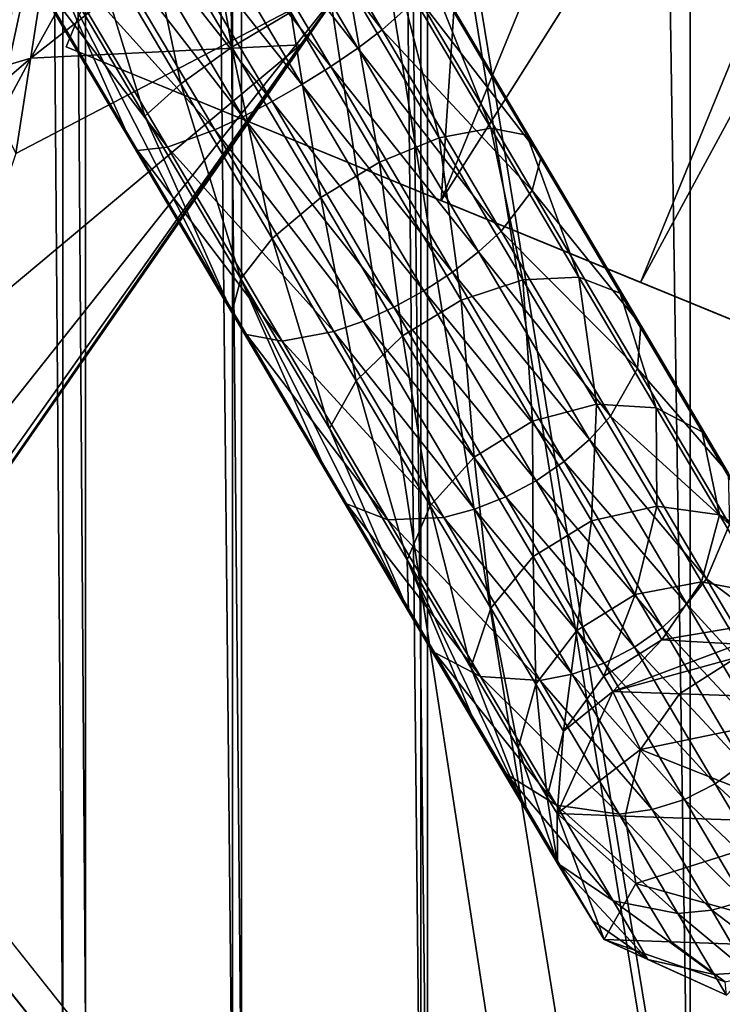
# Model space of a CAD drawing. Header units: metres. Extents: x 0 to 808, y -804 to 0.
# Tile 5 of 126: x 86 to 112, y -715 to -678. Entities that reach past the tile are written whole.
import ezdxf

# ---------------------------------------------------------------- set-up
doc = ezdxf.new("R2010")
doc.units = ezdxf.units.M

msp = doc.modelspace()

# ---------------------------------------------------------------- linework, layer by layer
at = {"layer": 'top'}
for points in [[(94.491257, -664.702576, 556.889282), (109.211479, -661.565369, 628.134583), (86.20089, -679.639954, 570.591736)], [(109.211479, -661.565369, 628.134583), (96.187195, -679.137207, 628.134583), (86.20089, -679.639954, 570.591736)], [(97.91954, -676.753174, 662.00946), (96.187195, -679.137207, 628.134583), (109.211479, -661.565369, 628.134583)], [(86.551773, -662.74646, 752.790039), (84.42572, -681.512878, 841.932068), (86.260178, -672.296021, 752.862183)], [(86.551773, -662.74646, 752.790039), (85.343803, -673.379639, 841.818909), (84.42572, -681.512878, 841.932068)], [(86.20089, -679.639954, 570.591736), (66.258026, -685.513977, 486.434235), (94.491257, -664.702576, 556.889282)], [(66.258026, -685.513977, 486.434235), (71.208015, -669.260803, 456.211853), (94.491257, -664.702576, 556.889282)], [(86.260178, -672.296021, 752.862183), (84.955078, -681.759766, 752.937744), (88.207954, -666.740356, 664.009521)], [(88.207954, -666.740356, 664.009521), (84.955078, -681.759766, 752.937744), (85.651833, -683.165527, 664.009521)], [(88.207954, -666.740356, 664.009521), (85.651833, -683.165527, 664.009521), (97.91954, -676.753174, 664.00946)], [(86.260178, -672.296021, 752.862183), (84.42572, -681.512878, 841.932068), (82.7239, -689.53064, 842.049744)], [(82.7239, -689.53064, 842.049744), (84.955078, -681.759766, 752.937744), (86.260178, -672.296021, 752.862183)], [(72.367912, -713.509399, 662.00946), (97.91954, -676.753174, 662.00946), (72.36647, -713.508484, 664.009583)], [(97.91954, -676.753174, 662.00946), (97.91954, -676.753174, 664.00946), (72.36647, -713.508484, 664.009583)], [(97.91954, -676.753174, 664.00946), (80.318886, -698.910645, 664.009521), (72.36647, -713.508484, 664.009583)], [(97.91954, -676.753174, 662.00946), (72.367912, -713.509399, 662.00946), (96.187195, -679.137207, 628.134583)], [(85.651833, -683.165527, 664.009521), (80.318886, -698.910645, 664.009521), (97.91954, -676.753174, 664.00946)], [(72.367912, -713.509399, 662.00946), (83.550339, -696.989685, 628.134583), (96.187195, -679.137207, 628.134583)], [(86.20089, -679.639954, 570.591736), (96.187195, -679.137207, 628.134583), (78.541161, -693.897766, 584.686646)], [(96.187195, -679.137207, 628.134583), (83.550339, -696.989685, 628.134583), (78.541161, -693.897766, 584.686646)], [(78.541161, -693.897766, 584.686646), (62.708431, -699.851196, 518.174377), (86.20089, -679.639954, 570.591736)], [(62.708431, -699.851196, 518.174377), (66.258026, -685.513977, 486.434235), (86.20089, -679.639954, 570.591736)]]:
    msp.add_3dface(points, dxfattribs=at)
at = {"layer": 'top0123410'}
for points in [[(94.636841, -670.850281, 847.728821), (99.215134, -678.590881, 848.614685), (93.680138, -671.416138, 847.105774)], [(94.636841, -670.850281, 847.728821), (100.545845, -677.389282, 850.408447), (99.215134, -678.590881, 848.614685)], [(92.637207, -672.032959, 846.711548), (93.680138, -671.416138, 847.105774), (98.320313, -679.261353, 848.003601)], [(93.680138, -671.416138, 847.105774), (99.215134, -678.590881, 848.614685), (98.320313, -679.261353, 848.003601)], [(92.417488, -672.162903, 859.459229), (90.235001, -673.453796, 859.408447), (93.653313, -679.233215, 860.069824)], [(91.548111, -672.677124, 846.561279), (92.637207, -672.032959, 846.711548), (97.316528, -679.944397, 847.616943)], [(92.417488, -672.162903, 859.459229), (93.653313, -679.233215, 860.069824), (95.830757, -677.933777, 860.119629)], [(92.637207, -672.032959, 846.711548), (98.320313, -679.261353, 848.003601), (97.316528, -679.944397, 847.616943)], [(90.454712, -673.323853, 846.660767), (91.548111, -672.677124, 846.561279), (96.242363, -680.61377, 847.469604)], [(91.548111, -672.677124, 846.561279), (97.316528, -679.944397, 847.616943), (96.242363, -680.61377, 847.469604)], [(90.235001, -673.453796, 859.408447), (88.235367, -674.636475, 858.391174), (91.754707, -680.586731, 859.072144)], [(89.399033, -673.948242, 847.006165), (90.454712, -673.323853, 846.660767), (95.139084, -681.243774, 847.567139)], [(90.235001, -673.453796, 859.408447), (91.754707, -680.586731, 859.072144), (93.653313, -679.233215, 860.069824)], [(90.454712, -673.323853, 846.660767), (96.242363, -680.61377, 847.469604), (95.139084, -681.243774, 847.567139)], [(88.421631, -674.526306, 847.584229), (89.399033, -673.948242, 847.006165), (94.049095, -681.810181, 847.905945)], [(89.399033, -673.948242, 847.006165), (95.139084, -681.243774, 847.567139), (94.049095, -681.810181, 847.905945)], [(88.235367, -674.636475, 858.391174), (86.723015, -675.531006, 856.562256), (90.423996, -681.78833, 857.278381)], [(93.01429, -682.291199, 848.472839), (86.847473, -675.457397, 849.341309), (88.421631, -674.526306, 847.584229)], [(88.235367, -674.636475, 858.391174), (90.423996, -681.78833, 857.278381), (91.754707, -680.586731, 859.072144)], [(94.049095, -681.810181, 847.905945), (93.01429, -682.291199, 848.472839), (88.421631, -674.526306, 847.584229)], [(85.971893, -675.975281, 851.664551), (86.847473, -675.457397, 849.341309), (91.265617, -682.927246, 850.196167)], [(86.847473, -675.457397, 849.341309), (93.01429, -682.291199, 848.472839), (91.265617, -682.927246, 850.196167)], [(86.723015, -675.531006, 856.562256), (85.928192, -676.001099, 854.200195), (89.86377, -682.65509, 854.96167)], [(86.723015, -675.531006, 856.562256), (93.648094, -689.053284, 857.216797), (90.423996, -681.78833, 857.278381)], [(86.723015, -675.531006, 856.562256), (89.86377, -682.65509, 854.96167), (93.648094, -689.053284, 857.216797)], [(90.159302, -683.054993, 852.474731), (85.928192, -676.001099, 854.200195), (85.971893, -675.975281, 851.664551)], [(85.928192, -676.001099, 854.200195), (90.159302, -683.054993, 852.474731), (89.86377, -682.65509, 854.96167)], [(91.265617, -682.927246, 850.196167), (90.159302, -683.054993, 852.474731), (85.971893, -675.975281, 851.664551)], [(103.242302, -682.232239, 859.598999), (100.810539, -676.122559, 855.212036), (99.704224, -676.250366, 857.490601)], [(100.810539, -676.122559, 855.212036), (104.570488, -682.479614, 857.452637), (101.106071, -676.522522, 852.725098)], [(100.810539, -676.122559, 855.212036), (103.242302, -682.232239, 859.598999), (104.570488, -682.479614, 857.452637)], [(101.325836, -682.584534, 861.22229), (99.704224, -676.250366, 857.490601), (97.955559, -676.886353, 859.213928)], [(101.325836, -682.584534, 861.22229), (103.242302, -682.232239, 859.598999), (99.704224, -676.250366, 857.490601)], [(105.108177, -683.28894, 855.109985), (100.545845, -677.389282, 850.408447), (101.106071, -676.522522, 852.725098)], [(101.106071, -676.522522, 852.725098), (104.570488, -682.479614, 857.452637), (105.108177, -683.28894, 855.109985)], [(99.112846, -683.48291, 862.075439), (97.955559, -676.886353, 859.213928), (95.830757, -677.933777, 860.119629)], [(99.112846, -683.48291, 862.075439), (101.325836, -682.584534, 861.22229), (97.955559, -676.886353, 859.213928)], [(100.545845, -677.389282, 850.408447), (104.773529, -684.537048, 852.927673), (99.215134, -678.590881, 848.614685)], [(104.773529, -684.537048, 852.927673), (100.545845, -677.389282, 850.408447), (105.108177, -683.28894, 855.109985)], [(95.830757, -677.933777, 860.119629), (93.653313, -679.233215, 860.069824), (96.940247, -684.790466, 862.028503)], [(96.940247, -684.790466, 862.028503), (99.112846, -683.48291, 862.075439), (95.830757, -677.933777, 860.119629)], [(98.320313, -679.261353, 848.003601), (99.215134, -678.590881, 848.614685), (103.617477, -686.033997, 851.238037)], [(99.215134, -678.590881, 848.614685), (104.773529, -684.537048, 852.927673), (103.617477, -686.033997, 851.238037)], [(93.653313, -679.233215, 860.069824), (91.754707, -680.586731, 859.072144), (95.138794, -686.308289, 861.088684)], [(93.653313, -679.233215, 860.069824), (95.138794, -686.308289, 861.088684), (96.940247, -684.790466, 862.028503)], [(97.316528, -679.944397, 847.616943), (98.320313, -679.261353, 848.003601), (102.782158, -686.805054, 850.662415)], [(98.320313, -679.261353, 848.003601), (103.617477, -686.033997, 851.238037), (102.782158, -686.805054, 850.662415)], [(96.242363, -680.61377, 847.469604), (97.316528, -679.944397, 847.616943), (101.816025, -687.551758, 850.298218)], [(97.316528, -679.944397, 847.616943), (102.782158, -686.805054, 850.662415), (101.816025, -687.551758, 850.298218)], [(91.754707, -680.586731, 859.072144), (90.423996, -681.78833, 857.278381), (93.982742, -687.805176, 859.399048)], [(91.754707, -680.586731, 859.072144), (93.982742, -687.805176, 859.399048), (95.138794, -686.308289, 861.088684)], [(95.139084, -681.243774, 847.567139), (96.242363, -680.61377, 847.469604), (100.756203, -688.245422, 850.159363)], [(96.242363, -680.61377, 847.469604), (101.816025, -687.551758, 850.298218), (100.756203, -688.245422, 850.159363)], [(94.049095, -681.810181, 847.905945), (95.139084, -681.243774, 847.567139), (99.643425, -688.859375, 850.251282)], [(95.139084, -681.243774, 847.567139), (100.756203, -688.245422, 850.159363), (99.643425, -688.859375, 850.251282)], [(90.423996, -681.78833, 857.278381), (93.648094, -689.053284, 857.216797), (93.982742, -687.805176, 859.399048)], [(98.520447, -689.369995, 850.570374), (93.01429, -682.291199, 848.472839), (94.049095, -681.810181, 847.905945)], [(99.643425, -688.859375, 850.251282), (98.520447, -689.369995, 850.570374), (94.049095, -681.810181, 847.905945)], [(91.265617, -682.927246, 850.196167), (93.01429, -682.291199, 848.472839), (97.430435, -689.75769, 851.104431)], [(93.01429, -682.291199, 848.472839), (98.520447, -689.369995, 850.570374), (97.430435, -689.75769, 851.104431)], [(104.431938, -687.836121, 864.483398), (103.242302, -682.232239, 859.598999), (101.325836, -682.584534, 861.22229)], [(103.242302, -682.232239, 859.598999), (106.503059, -687.745239, 863.022461), (104.570488, -682.479614, 857.452637)], [(106.503059, -687.745239, 863.022461), (103.242302, -682.232239, 859.598999), (104.431938, -687.836121, 864.483398)], [(89.86377, -682.65509, 854.96167), (90.159302, -683.054993, 852.474731), (94.185791, -689.862671, 854.874146)], [(89.86377, -682.65509, 854.96167), (94.185791, -689.862671, 854.874146), (93.648094, -689.053284, 857.216797)], [(102.13768, -688.597046, 865.251221), (101.325836, -682.584534, 861.22229), (99.112846, -683.48291, 862.075439)], [(102.13768, -688.597046, 865.251221), (104.431938, -687.836121, 864.483398), (101.325836, -682.584534, 861.22229)], [(104.570488, -682.479614, 857.452637), (108.035713, -688.338318, 861.090759), (105.108177, -683.28894, 855.109985)], [(104.570488, -682.479614, 857.452637), (106.503059, -687.745239, 863.022461), (108.035713, -688.338318, 861.090759)], [(95.513969, -690.109985, 852.727783), (90.159302, -683.054993, 852.474731), (91.265617, -682.927246, 850.196167)], [(90.159302, -683.054993, 852.474731), (95.513969, -690.109985, 852.727783), (94.185791, -689.862671, 854.874146)], [(97.430435, -689.75769, 851.104431), (95.513969, -690.109985, 852.727783), (91.265617, -682.927246, 850.196167)], [(99.969551, -689.91217, 865.209045), (99.112846, -683.48291, 862.075439), (96.940247, -684.790466, 862.028503)], [(99.969551, -689.91217, 865.209045), (102.13768, -688.597046, 865.251221), (99.112846, -683.48291, 862.075439)], [(108.796585, -689.525024, 858.982483), (104.773529, -684.537048, 852.927673), (105.108177, -683.28894, 855.109985)], [(105.108177, -683.28894, 855.109985), (108.035713, -688.338318, 861.090759), (108.796585, -689.525024, 858.982483)], [(104.773529, -684.537048, 852.927673), (108.66983, -691.124634, 857.018494), (103.617477, -686.033997, 851.238037)], [(108.66983, -691.124634, 857.018494), (104.773529, -684.537048, 852.927673), (108.796585, -689.525024, 858.982483)], [(96.940247, -684.790466, 862.028503), (95.138794, -686.308289, 861.088684), (98.257629, -691.581299, 864.36322)], [(98.257629, -691.581299, 864.36322), (99.969551, -689.91217, 865.209045), (96.940247, -684.790466, 862.028503)], [(102.782158, -686.805054, 850.662415), (103.617477, -686.033997, 851.238037), (107.674744, -692.893677, 855.497803)], [(103.617477, -686.033997, 851.238037), (108.66983, -691.124634, 857.018494), (107.674744, -692.893677, 855.497803)], [(95.138794, -686.308289, 861.088684), (93.982742, -687.805176, 859.399048), (97.26255, -693.350403, 862.842529)], [(95.138794, -686.308289, 861.088684), (97.26255, -693.350403, 862.842529), (98.257629, -691.581299, 864.36322)], [(101.816025, -687.551758, 850.298218), (102.782158, -686.805054, 850.662415), (106.894264, -693.757446, 854.979797)], [(102.782158, -686.805054, 850.662415), (107.674744, -692.893677, 855.497803), (106.894264, -693.757446, 854.979797)], [(93.648094, -689.053284, 857.216797), (97.135796, -694.950012, 860.87854), (93.982742, -687.805176, 859.399048)], [(93.982742, -687.805176, 859.399048), (97.135796, -694.950012, 860.87854), (100.192787, -700.11853, 865.806519)], [(93.982742, -687.805176, 859.399048), (100.192787, -700.11853, 865.806519), (97.26255, -693.350403, 862.842529)], [(100.756203, -688.245422, 850.159363), (101.816025, -687.551758, 850.298218), (105.96283, -694.562866, 854.651978)], [(101.816025, -687.551758, 850.298218), (106.894264, -693.757446, 854.979797), (105.96283, -694.562866, 854.651978)], [(104.788963, -693.07959, 869.525208), (104.431938, -687.836121, 864.483398), (102.13768, -688.597046, 865.251221)], [(107.154465, -692.439148, 868.872253), (106.503059, -687.745239, 863.022461), (104.431938, -687.836121, 864.483398)], [(104.431938, -687.836121, 864.483398), (104.788963, -693.07959, 869.525208), (107.154465, -692.439148, 868.872253)], [(106.503059, -687.745239, 863.022461), (109.36113, -692.577454, 867.629761), (108.035713, -688.338318, 861.090759)], [(109.36113, -692.577454, 867.629761), (106.503059, -687.745239, 863.022461), (107.154465, -692.439148, 868.872253)], [(99.643425, -688.859375, 850.251282), (100.756203, -688.245422, 850.159363), (104.916237, -695.27887, 854.527039)], [(102.624748, -694.401367, 869.489319), (102.13768, -688.597046, 865.251221), (99.969551, -689.91217, 865.209045)], [(100.756203, -688.245422, 850.159363), (105.96283, -694.562866, 854.651978), (104.916237, -695.27887, 854.527039)], [(102.624748, -694.401367, 869.489319), (104.788963, -693.07959, 869.525208), (102.13768, -688.597046, 865.251221)], [(108.035713, -688.338318, 861.090759), (111.073013, -693.473572, 865.987), (108.796585, -689.525024, 858.982483)], [(109.36113, -692.577454, 867.629761), (111.073013, -693.473572, 865.987), (108.035713, -688.338318, 861.090759)], [(103.794701, -695.877991, 854.609741), (98.520447, -689.369995, 850.570374), (99.643425, -688.859375, 850.251282)], [(104.916237, -695.27887, 854.527039), (103.794701, -695.877991, 854.609741), (99.643425, -688.859375, 850.251282)], [(97.135796, -694.950012, 860.87854), (93.648094, -689.053284, 857.216797), (97.89666, -696.136719, 858.770203)], [(93.648094, -689.053284, 857.216797), (94.185791, -689.862671, 854.874146), (97.89666, -696.136719, 858.770203)], [(97.430435, -689.75769, 851.104431), (98.520447, -689.369995, 850.570374), (102.641327, -696.337219, 854.896973)], [(98.520447, -689.369995, 850.570374), (103.794701, -695.877991, 854.609741), (102.641327, -696.337219, 854.896973)], [(112.029503, -694.990967, 864.194031), (108.66983, -691.124634, 857.018494), (108.796585, -689.525024, 858.982483)], [(108.796585, -689.525024, 858.982483), (111.073013, -693.473572, 865.987), (112.029503, -694.990967, 864.194031)], [(94.185791, -689.862671, 854.874146), (95.513969, -690.109985, 852.727783), (99.429321, -696.729736, 856.838562)], [(97.89666, -696.136719, 858.770203), (94.185791, -689.862671, 854.874146), (99.429321, -696.729736, 856.838562)], [(101.500435, -696.638916, 855.377563), (95.513969, -690.109985, 852.727783), (97.430435, -689.75769, 851.104431)], [(102.641327, -696.337219, 854.896973), (101.500435, -696.638916, 855.377563), (97.430435, -689.75769, 851.104431)], [(100.99131, -696.203186, 868.769958), (99.969551, -689.91217, 865.209045), (98.257629, -691.581299, 864.36322)], [(100.99131, -696.203186, 868.769958), (102.624748, -694.401367, 869.489319), (99.969551, -689.91217, 865.209045)], [(95.513969, -690.109985, 852.727783), (101.500435, -696.638916, 855.377563), (99.429321, -696.729736, 856.838562)], [(108.66983, -691.124634, 857.018494), (112.084969, -696.898682, 862.523804), (107.674744, -692.893677, 855.497803)], [(112.084969, -696.898682, 862.523804), (108.66983, -691.124634, 857.018494), (112.029503, -694.990967, 864.194031)], [(98.257629, -691.581299, 864.36322), (97.26255, -693.350403, 862.842529), (100.137314, -698.210815, 867.476746)], [(100.137314, -698.210815, 867.476746), (100.99131, -696.203186, 868.769958), (98.257629, -691.581299, 864.36322)], [(104.788963, -693.07959, 869.525208), (106.964767, -696.758301, 874.733154), (107.154465, -692.439148, 868.872253)], [(107.154465, -692.439148, 868.872253), (106.964767, -696.758301, 874.733154), (109.388733, -696.216675, 874.220154)], [(109.388733, -696.216675, 874.220154), (109.36113, -692.577454, 867.629761), (107.154465, -692.439148, 868.872253)], [(109.388733, -696.216675, 874.220154), (111.706642, -696.54303, 873.243958), (109.36113, -692.577454, 867.629761)], [(111.706642, -696.54303, 873.243958), (111.073013, -693.473572, 865.987), (109.36113, -692.577454, 867.629761)], [(106.894264, -693.757446, 854.979797), (107.674744, -692.893677, 855.497803), (111.230972, -698.90625, 861.230591)], [(107.674744, -692.893677, 855.497803), (112.084969, -696.898682, 862.523804), (111.230972, -698.90625, 861.230591)], [(104.803772, -698.085449, 874.704956), (104.788963, -693.07959, 869.525208), (102.624748, -694.401367, 869.489319)], [(106.964767, -696.758301, 874.733154), (104.788963, -693.07959, 869.525208), (104.803772, -698.085449, 874.704956)], [(97.26255, -693.350403, 862.842529), (100.192787, -700.11853, 865.806519), (100.137314, -698.210815, 867.476746)], [(111.073013, -693.473572, 865.987), (113.565605, -697.687805, 871.953247), (112.029503, -694.990967, 864.194031)], [(111.706642, -696.54303, 873.243958), (113.565605, -697.687805, 871.953247), (111.073013, -693.473572, 865.987)], [(105.96283, -694.562866, 854.651978), (106.894264, -693.757446, 854.979797), (110.498558, -699.851318, 860.790039)], [(106.894264, -693.757446, 854.979797), (111.230972, -698.90625, 861.230591), (110.498558, -699.851318, 860.790039)], [(103.234734, -699.996216, 874.139771), (102.624748, -694.401367, 869.489319), (100.99131, -696.203186, 868.769958)], [(103.234734, -699.996216, 874.139771), (104.803772, -698.085449, 874.704956), (102.624748, -694.401367, 869.489319)], [(104.916237, -695.27887, 854.527039), (105.96283, -694.562866, 854.651978), (109.597534, -700.70813, 860.51123)], [(105.96283, -694.562866, 854.651978), (110.498558, -699.851318, 860.790039), (109.597534, -700.70813, 860.51123)], [(97.135796, -694.950012, 860.87854), (101.149269, -701.635925, 864.01355), (100.192787, -700.11853, 865.806519)], [(97.89666, -696.136719, 858.770203), (101.149269, -701.635925, 864.01355), (97.135796, -694.950012, 860.87854)], [(108.562531, -701.443726, 860.405029), (103.794701, -695.877991, 854.609741), (104.916237, -695.27887, 854.527039)], [(109.597534, -700.70813, 860.51123), (108.562531, -701.443726, 860.405029), (104.916237, -695.27887, 854.527039)], [(102.641327, -696.337219, 854.896973), (103.794701, -695.877991, 854.609741), (107.433319, -702.029846, 860.475342)], [(103.794701, -695.877991, 854.609741), (108.562531, -701.443726, 860.405029), (107.433319, -702.029846, 860.475342)], [(101.149269, -701.635925, 864.01355), (97.89666, -696.136719, 858.770203), (102.861153, -702.531982, 862.370789)], [(97.89666, -696.136719, 858.770203), (99.429321, -696.729736, 856.838562), (102.861153, -702.531982, 862.370789)], [(102.496529, -702.199585, 873.123718), (100.99131, -696.203186, 868.769958), (100.137314, -698.210815, 867.476746)], [(102.496529, -702.199585, 873.123718), (103.234734, -699.996216, 874.139771), (100.99131, -696.203186, 868.769958)], [(106.964767, -696.758301, 874.733154), (108.581512, -699.49176, 880.674866), (109.388733, -696.216675, 874.220154)], [(108.581512, -699.49176, 880.674866), (111.04892, -699.02356, 880.321472), (109.388733, -696.216675, 874.220154)], [(111.04892, -699.02356, 880.321472), (111.706642, -696.54303, 873.243958), (109.388733, -696.216675, 874.220154)], [(106.253304, -702.444031, 860.719604), (101.500435, -696.638916, 855.377563), (102.641327, -696.337219, 854.896973)], [(107.433319, -702.029846, 860.475342), (106.253304, -702.444031, 860.719604), (102.641327, -696.337219, 854.896973)], [(111.04892, -699.02356, 880.321472), (113.449486, -699.489746, 879.649109), (111.706642, -696.54303, 873.243958)], [(113.449486, -699.489746, 879.649109), (113.565605, -697.687805, 871.953247), (111.706642, -696.54303, 873.243958)], [(99.429321, -696.729736, 856.838562), (101.500435, -696.638916, 855.377563), (105.067818, -702.670349, 861.128357)], [(102.861153, -702.531982, 862.370789), (99.429321, -696.729736, 856.838562), (105.067818, -702.670349, 861.128357)], [(101.500435, -696.638916, 855.377563), (106.253304, -702.444031, 860.719604), (105.067818, -702.670349, 861.128357)], [(106.422905, -700.822998, 880.655457), (106.964767, -696.758301, 874.733154), (104.803772, -698.085449, 874.704956)], [(108.581512, -699.49176, 880.674866), (106.964767, -696.758301, 874.733154), (106.422905, -700.822998, 880.655457)], [(112.084969, -696.898682, 862.523804), (114.887634, -701.637207, 869.232178), (111.230972, -698.90625, 861.230591)], [(100.137314, -698.210815, 867.476746), (100.192787, -700.11853, 865.806519), (102.701538, -704.360107, 871.811401)], [(104.565689, -707.511902, 878.662354), (102.496529, -702.199585, 873.123718), (100.137314, -698.210815, 867.476746)], [(102.701538, -704.360107, 871.811401), (104.565689, -707.511902, 878.662354), (100.137314, -698.210815, 867.476746)], [(104.901726, -702.814636, 880.266174), (104.803772, -698.085449, 874.704956), (103.234734, -699.996216, 874.139771)], [(104.803772, -698.085449, 874.704956), (104.901726, -702.814636, 880.266174), (106.422905, -700.822998, 880.655457)], [(109.577179, -701.17511, 887.121948), (111.04892, -699.02356, 880.321472), (108.581512, -699.49176, 880.674866)], [(109.577179, -701.17511, 887.121948), (112.071342, -700.752197, 886.941772), (111.04892, -699.02356, 880.321472)], [(110.498558, -699.851318, 860.790039), (111.230972, -698.90625, 861.230591), (114.149429, -703.840576, 868.216125)], [(112.071342, -700.752197, 886.941772), (113.449486, -699.489746, 879.649109), (111.04892, -699.02356, 880.321472)], [(111.230972, -698.90625, 861.230591), (114.887634, -701.637207, 869.232178), (114.149429, -703.840576, 868.216125)], [(107.420044, -702.50885, 887.112), (108.581512, -699.49176, 880.674866), (106.422905, -700.822998, 880.655457)], [(107.420044, -702.50885, 887.112), (109.577179, -701.17511, 887.121948), (108.581512, -699.49176, 880.674866)], [(109.597534, -700.70813, 860.51123), (110.498558, -699.851318, 860.790039), (113.456459, -704.852295, 867.869995)], [(110.498558, -699.851318, 860.790039), (114.149429, -703.840576, 868.216125), (113.456459, -704.852295, 867.869995)], [(100.192787, -700.11853, 865.806519), (101.149269, -701.635925, 864.01355), (103.818558, -706.148926, 870.402649)], [(100.192787, -700.11853, 865.806519), (103.818558, -706.148926, 870.402649), (102.701538, -704.360107, 871.811401)], [(104.249557, -705.163452, 879.566284), (103.234734, -699.996216, 874.139771), (102.496529, -702.199585, 873.123718)], [(104.249557, -705.163452, 879.566284), (104.901726, -702.814636, 880.266174), (103.234734, -699.996216, 874.139771)], [(104.901726, -702.814636, 880.266174), (105.928329, -704.550293, 886.913574), (106.422905, -700.822998, 880.655457)], [(106.422905, -700.822998, 880.655457), (105.928329, -704.550293, 886.913574), (107.420044, -702.50885, 887.112)], [(112.580391, -705.751282, 867.65094), (108.562531, -701.443726, 860.405029), (109.597534, -700.70813, 860.51123)], [(112.417091, -701.335938, 893.82666), (112.071342, -700.752197, 886.941772), (109.577179, -701.17511, 887.121948)], [(113.456459, -704.852295, 867.869995), (112.580391, -705.751282, 867.65094), (109.597534, -700.70813, 860.51123)], [(107.756935, -703.077942, 893.82666), (109.577179, -701.17511, 887.121948), (107.420044, -702.50885, 887.112)], [(107.756935, -703.077942, 893.82666), (112.417091, -701.335938, 893.82666), (109.577179, -701.17511, 887.121948)], [(112.417091, -701.335938, 1766.906372), (107.756935, -703.077942, 1766.906372), (112.341293, -701.828369, 1789.088623)], [(112.417091, -701.335938, 1766.906372), (112.417091, -701.335938, 893.82666), (107.756935, -703.077942, 1766.906372)], [(112.417091, -701.335938, 893.82666), (107.756935, -703.077942, 893.82666), (107.756935, -703.077942, 1766.906372)], [(101.149269, -701.635925, 864.01355), (105.677521, -707.293701, 869.111938), (103.818558, -706.148926, 870.402649)], [(102.861153, -702.531982, 862.370789), (105.677521, -707.293701, 869.111938), (101.149269, -701.635925, 864.01355)], [(107.433319, -702.029846, 860.475342), (108.562531, -701.443726, 860.405029), (111.554901, -706.502991, 867.567505)], [(108.562531, -701.443726, 860.405029), (112.580391, -705.751282, 867.65094), (111.554901, -706.502991, 867.567505)], [(110.419395, -707.078491, 867.622742), (106.253304, -702.444031, 860.719604), (107.433319, -702.029846, 860.475342)], [(111.554901, -706.502991, 867.567505), (110.419395, -707.078491, 867.622742), (107.433319, -702.029846, 860.475342)], [(107.756935, -703.077942, 1766.906372), (110.234604, -703.164673, 1789.545044), (112.341293, -701.828369, 1789.088623)], [(112.341293, -701.828369, 1789.088623), (110.234604, -703.164673, 1789.545044), (117.550797, -703.419983, 1811.110474)], [(104.565689, -707.511902, 878.662354), (104.249557, -705.163452, 879.566284), (102.496529, -702.199585, 873.123718)], [(105.067818, -702.670349, 861.128357), (106.253304, -702.444031, 860.719604), (109.217506, -707.455688, 867.814636)], [(106.253304, -702.444031, 860.719604), (110.419395, -707.078491, 867.622742), (109.217506, -707.455688, 867.814636)], [(105.067818, -702.670349, 861.128357), (107.99543, -707.620117, 868.135803), (102.861153, -702.531982, 862.370789)], [(107.99543, -707.620117, 868.135803), (105.677521, -707.293701, 869.111938), (102.861153, -702.531982, 862.370789)], [(105.329147, -706.988708, 886.556763), (104.901726, -702.814636, 880.266174), (104.249557, -705.163452, 879.566284)], [(105.329147, -706.988708, 886.556763), (105.928329, -704.550293, 886.913574), (104.901726, -702.814636, 880.266174)], [(107.99543, -707.620117, 868.135803), (105.067818, -702.670349, 861.128357), (109.217506, -707.455688, 867.814636)], [(105.928329, -704.550293, 886.913574), (107.756935, -703.077942, 893.82666), (107.420044, -702.50885, 887.112)], [(105.693703, -707.605103, 893.82666), (107.756935, -703.077942, 893.82666), (105.928329, -704.550293, 886.913574)], [(107.756935, -703.077942, 1766.906372), (105.693703, -707.605103, 1766.906372), (108.786224, -705.224121, 1789.850098)], [(107.756935, -703.077942, 1766.906372), (107.756935, -703.077942, 893.82666), (105.693703, -707.605103, 1766.906372)], [(107.756935, -703.077942, 893.82666), (105.693703, -707.605103, 893.82666), (105.693703, -707.605103, 1766.906372)], [(110.234604, -703.164673, 1789.545044), (107.756935, -703.077942, 1766.906372), (108.786224, -705.224121, 1789.850098)], [(110.234604, -703.164673, 1789.545044), (108.786224, -705.224121, 1789.850098), (117.550797, -703.419983, 1811.110474)], [(117.550797, -703.419983, 1811.110474), (108.786224, -705.224121, 1789.850098), (115.66584, -707.953308, 1811.915161)], [(102.701538, -704.360107, 871.811401), (103.818558, -706.148926, 870.402649), (105.801987, -709.50238, 877.692017)], [(102.701538, -704.360107, 871.811401), (105.801987, -709.50238, 877.692017), (104.565689, -707.511902, 878.662354)], [(105.329147, -706.988708, 886.556763), (105.693703, -707.605103, 893.82666), (105.928329, -704.550293, 886.913574)], [(105.713707, -709.452881, 886.095947), (104.249557, -705.163452, 879.566284), (104.565689, -707.511902, 878.662354)], [(105.713707, -709.452881, 886.095947), (105.329147, -706.988708, 886.556763), (104.249557, -705.163452, 879.566284)], [(108.786224, -705.224121, 1789.850098), (105.693703, -707.605103, 1766.906372), (108.216652, -707.693176, 1789.957153)], [(108.786224, -705.224121, 1789.850098), (108.216652, -707.693176, 1789.957153), (115.66584, -707.953308, 1811.915161)], [(111.554901, -706.502991, 867.567505), (112.580391, -705.751282, 867.65094), (114.796829, -709.498657, 875.79657)], [(103.818558, -706.148926, 870.402649), (105.677521, -707.293701, 869.111938), (107.770248, -710.831909, 876.802917)], [(103.818558, -706.148926, 870.402649), (107.770248, -710.831909, 876.802917), (105.801987, -709.50238, 877.692017)], [(113.778404, -710.262268, 875.739075), (110.419395, -707.078491, 867.622742), (111.554901, -706.502991, 867.567505)], [(114.796829, -709.498657, 875.79657), (113.778404, -710.262268, 875.739075), (111.554901, -706.502991, 867.567505)], [(105.693703, -707.605103, 893.82666), (105.329147, -706.988708, 886.556763), (105.713707, -709.452881, 886.095947)], [(109.217506, -707.455688, 867.814636), (110.419395, -707.078491, 867.622742), (112.638222, -710.829895, 875.777161)], [(110.419395, -707.078491, 867.622742), (113.778404, -710.262268, 875.739075), (112.638222, -710.829895, 875.777161)], [(107.023476, -711.567566, 885.601257), (105.713707, -709.452881, 886.095947), (104.565689, -707.511902, 878.662354)], [(105.801987, -709.50238, 877.692017), (107.023476, -711.567566, 885.601257), (104.565689, -707.511902, 878.662354)], [(105.677521, -707.293701, 869.111938), (110.170815, -711.298096, 876.130554), (107.770248, -710.831909, 876.802917)], [(107.99543, -707.620117, 868.135803), (110.170815, -711.298096, 876.130554), (105.677521, -707.293701, 869.111938)], [(107.99543, -707.620117, 868.135803), (109.217506, -707.455688, 867.814636), (111.420082, -711.179626, 875.909363)], [(111.420082, -711.179626, 875.909363), (109.217506, -707.455688, 867.814636), (112.638222, -710.829895, 875.777161)], [(107.436111, -712.265137, 893.82666), (105.693703, -707.605103, 893.82666), (105.713707, -709.452881, 886.095947)], [(108.216652, -707.693176, 1789.957153), (105.693703, -707.605103, 1766.906372), (108.612602, -710.195984, 1789.850098)], [(108.612602, -710.195984, 1789.850098), (105.693703, -707.605103, 1766.906372), (107.436111, -712.265137, 1766.906372)], [(107.436111, -712.265137, 893.82666), (107.436111, -712.265137, 1766.906372), (105.693703, -707.605103, 893.82666)], [(107.436111, -712.265137, 1766.906372), (105.693703, -707.605103, 1766.906372), (105.693703, -707.605103, 893.82666)], [(110.170815, -711.298096, 876.130554), (107.99543, -707.620117, 868.135803), (111.420082, -711.179626, 875.909363)], [(115.66584, -707.953308, 1811.915161), (108.216652, -707.693176, 1789.957153), (108.612602, -710.195984, 1789.850098)], [(108.612602, -710.195984, 1789.850098), (117.229973, -712.607117, 1811.110474), (115.66584, -707.953308, 1811.915161)], [(107.436111, -712.265137, 893.82666), (105.713707, -709.452881, 886.095947), (107.023476, -711.567566, 885.601257)], [(105.801987, -709.50238, 877.692017), (107.770248, -710.831909, 876.802917), (109.059036, -713.010864, 885.14801)], [(107.023476, -711.567566, 885.601257), (105.801987, -709.50238, 877.692017), (109.059036, -713.010864, 885.14801)], [(107.436111, -712.265137, 1766.906372), (109.913795, -712.35144, 1789.545044), (108.612602, -710.195984, 1789.850098)], [(109.913795, -712.35144, 1789.545044), (117.229973, -712.607117, 1811.110474), (108.612602, -710.195984, 1789.850098)], [(107.770248, -710.831909, 876.802917), (110.170815, -711.298096, 876.130554), (111.510506, -713.56311, 884.805237)], [(107.770248, -710.831909, 876.802917), (111.510506, -713.56311, 884.805237), (109.059036, -713.010864, 885.14801)], [(114.004669, -713.140198, 884.625122), (111.420082, -711.179626, 875.909363), (112.638222, -710.829895, 875.777161)], [(112.776527, -713.473022, 884.692505), (110.170815, -711.298096, 876.130554), (111.420082, -711.179626, 875.909363)], [(114.004669, -713.140198, 884.625122), (112.776527, -713.473022, 884.692505), (111.420082, -711.179626, 875.909363)], [(110.170815, -711.298096, 876.130554), (112.776527, -713.473022, 884.692505), (111.510506, -713.56311, 884.805237)], [(109.059036, -713.010864, 885.14801), (107.436111, -712.265137, 893.82666), (107.023476, -711.567566, 885.601257)], [(111.963394, -714.328003, 893.82666), (107.436111, -712.265137, 893.82666), (109.059036, -713.010864, 885.14801)], [(111.963394, -714.328003, 1766.906372), (111.922134, -713.831482, 1789.088623), (107.436111, -712.265137, 1766.906372)], [(111.922134, -713.831482, 1789.088623), (109.913795, -712.35144, 1789.545044), (107.436111, -712.265137, 1766.906372)], [(111.963394, -714.328003, 893.82666), (111.963394, -714.328003, 1766.906372), (107.436111, -712.265137, 893.82666)], [(111.963394, -714.328003, 1766.906372), (107.436111, -712.265137, 1766.906372), (107.436111, -712.265137, 893.82666)], [(111.922134, -713.831482, 1789.088623), (117.229973, -712.607117, 1811.110474), (109.913795, -712.35144, 1789.545044)], [(111.510506, -713.56311, 884.805237), (111.963394, -714.328003, 893.82666), (109.059036, -713.010864, 885.14801)], [(111.510506, -713.56311, 884.805237), (112.776527, -713.473022, 884.692505), (111.963394, -714.328003, 893.82666)]]:
    msp.add_3dface(points, dxfattribs=at)
at = {"layer": 'top0123425'}
for points in [[(104.578773, -637.581177, 431.26001), (97.395294, -655.112854, 393.997162), (87.516762, -679.22113, 431.26001)], [(104.578773, -637.581177, 333.559998), (87.516762, -679.22113, 333.559998), (97.395294, -655.112854, 372.122864)], [(87.516762, -679.22113, 431.26001), (114.814079, -690.40625, 431.26001), (104.578773, -637.581177, 431.26001)], [(87.516762, -679.22113, 333.559998), (104.578773, -637.581177, 333.559998), (101.396751, -684.908508, 333.559998)], [(104.578773, -637.581177, 333.559998), (118.458771, -643.268494, 333.559998), (101.396751, -684.908508, 333.559998)], [(114.814079, -690.40625, 431.26001), (131.876099, -648.766296, 431.26001), (104.578773, -637.581177, 431.26001)], [(101.396751, -684.908508, 333.559998), (118.458771, -643.268494, 333.559998), (125.844872, -646.294983, 351.839844)], [(108.782852, -687.934937, 351.839844), (101.396751, -684.908508, 333.559998), (125.844872, -646.294983, 351.839844)], [(108.782852, -687.934937, 351.839844), (125.844872, -646.294983, 351.839844), (130.358017, -648.144226, 371.180969)], [(113.295998, -689.78418, 371.180969), (108.782852, -687.934937, 351.839844), (130.358017, -648.144226, 371.180969)], [(97.395294, -655.112854, 393.997162), (94.700485, -661.689575, 393.997162), (87.516762, -679.22113, 431.26001)], [(97.395294, -655.112854, 372.122864), (87.516762, -679.22113, 333.559998), (94.700485, -661.689575, 372.122864)], [(87.516762, -679.22113, 431.26001), (94.700485, -661.689575, 393.997162), (92.52034, -667.010193, 389.819519)], [(87.516762, -679.22113, 333.559998), (92.52034, -667.010193, 376.300476), (94.700485, -661.689575, 372.122864)], [(92.52034, -667.010193, 376.300476), (87.516762, -679.22113, 333.559998), (91.687592, -669.042542, 383.059998)], [(91.687592, -669.042542, 383.059998), (87.516762, -679.22113, 431.26001), (92.52034, -667.010193, 389.819519)], [(87.516762, -679.22113, 333.559998), (87.516762, -679.22113, 431.26001), (91.687592, -669.042542, 383.059998)], [(87.516762, -679.22113, 333.559998), (101.396751, -684.908508, 333.559998), (87.516762, -679.22113, 431.26001)], [(101.396751, -684.908508, 333.559998), (108.782852, -687.934937, 351.839844), (87.516762, -679.22113, 431.26001)], [(87.516762, -679.22113, 431.26001), (108.782852, -687.934937, 351.839844), (113.295998, -689.78418, 371.180969)], [(113.295998, -689.78418, 371.180969), (114.814079, -690.40625, 391.059998), (87.516762, -679.22113, 431.26001)], [(114.814079, -690.40625, 391.059998), (114.593521, -690.315857, 411.059998), (87.516762, -679.22113, 431.26001)], [(87.516762, -679.22113, 431.26001), (114.593521, -690.315857, 411.059998), (114.814079, -690.40625, 431.26001)]]:
    msp.add_3dface(points, dxfattribs=at)
at = {"layer": 'top0123458'}
for points in [[(110.62793, -77.358109, 115.091583), (120.582596, -76.835205, 114.917824), (120.582596, -727.197693, 114.917824)], [(100.893181, -79.466103, 115.261505), (110.62793, -77.358109, 115.091583), (110.62793, -726.674744, 115.091583)], [(110.62793, -726.674744, 115.091583), (110.62793, -77.358109, 115.091583), (120.582596, -727.197693, 114.917824)], [(100.642296, -80.94912, 118.266342), (118.575203, -725.486145, 117.953323), (118.575211, -78.546761, 117.953323)], [(93.678375, -82.645264, 115.387444), (100.893181, -79.466103, 115.261505), (100.893181, -724.566772, 115.261505)], [(100.893181, -724.566772, 115.261505), (100.893181, -79.466103, 115.261505), (110.62793, -726.674744, 115.091583)], [(94.011635, -83.872688, 118.38208), (100.642296, -723.08374, 118.266342), (100.642296, -80.94912, 118.266342)], [(100.642296, -723.08374, 118.266342), (118.575203, -725.486145, 117.953323), (100.642296, -80.94912, 118.266342)], [(87.38414, -87.383156, 115.497307), (93.678375, -82.645264, 115.387444), (93.678375, -721.387634, 115.387444)], [(93.678375, -721.387634, 115.387444), (93.678375, -82.645264, 115.387444), (100.893181, -724.566772, 115.261505)], [(88.227264, -88.228714, 118.483047), (94.011627, -720.160156, 118.38208), (94.011635, -83.872688, 118.38208)], [(94.011627, -720.160156, 118.38208), (100.642296, -723.08374, 118.266342), (94.011635, -83.872688, 118.38208)], [(82.533562, -93.475494, 115.581978), (87.38414, -87.383156, 115.497307), (87.38414, -716.649719, 115.497307)], [(87.38414, -716.649719, 115.497307), (87.38414, -87.383156, 115.497307), (93.678375, -721.387634, 115.387444)], [(83.769608, -93.826202, 118.56086), (88.227257, -715.804138, 118.483047), (88.227264, -88.228714, 118.483047)], [(88.227257, -715.804138, 118.483047), (94.011627, -720.160156, 118.38208), (88.227264, -88.228714, 118.483047)], [(82.533554, -710.557373, 115.581978), (82.533562, -93.475494, 115.581978), (87.38414, -716.649719, 115.497307)], [(83.7696, -710.206665, 118.56086), (88.227257, -715.804138, 118.483047), (83.769608, -93.826202, 118.56086)], [(88.227257, -715.804138, 118.483047), (83.7696, -710.206665, 118.56086), (54.318092, -749.714783, 163.059708)], [(87.38414, -716.649719, 115.497307), (51.331306, -746.790466, 160.059708), (82.533554, -710.557373, 115.581978)]]:
    msp.add_3dface(points, dxfattribs=at)
at = {"layer": 'top0123459'}
for points in [[(55.057476, -402.016327, 2077.158691), (155.078293, -701.758606, 2143.832275), (194.333847, -620.789429, 2170)], [(81.416359, -742.362793, 2094.729492), (105.854675, -733.223572, 2111.02002), (55.057476, -402.016327, 2077.158691)], [(55.057476, -402.016327, 2077.158691), (105.854675, -733.223572, 2111.02002), (108.399345, -732.077698, 2112.716309)], [(108.399345, -732.077698, 2112.716309), (133.415726, -718.394958, 2129.39209), (55.057476, -402.016327, 2077.158691)], [(133.415726, -718.394958, 2129.39209), (155.078293, -701.758606, 2143.832275), (55.057476, -402.016327, 2077.158691)], [(156.902939, -699.938354, 2141.562012), (57.672646, -402.016327, 2075.415527), (195.279739, -620.789429, 2167.144043)], [(156.902939, -699.938354, 2141.562012), (135.748489, -716.185059, 2127.460693), (57.672646, -402.016327, 2075.415527)], [(135.748489, -716.185059, 2127.460693), (111.362381, -729.531311, 2111.204834), (57.672646, -402.016327, 2075.415527)], [(57.672646, -402.016327, 2075.415527), (111.362381, -729.531311, 2111.204834), (111.085014, -729.658325, 2111.02002)], [(111.085014, -729.658325, 2111.02002), (84.936157, -739.612183, 2093.589355), (57.672646, -402.016327, 2075.415527)]]:
    msp.add_3dface(points, dxfattribs=at)

doc.saveas('drawing.dxf')
